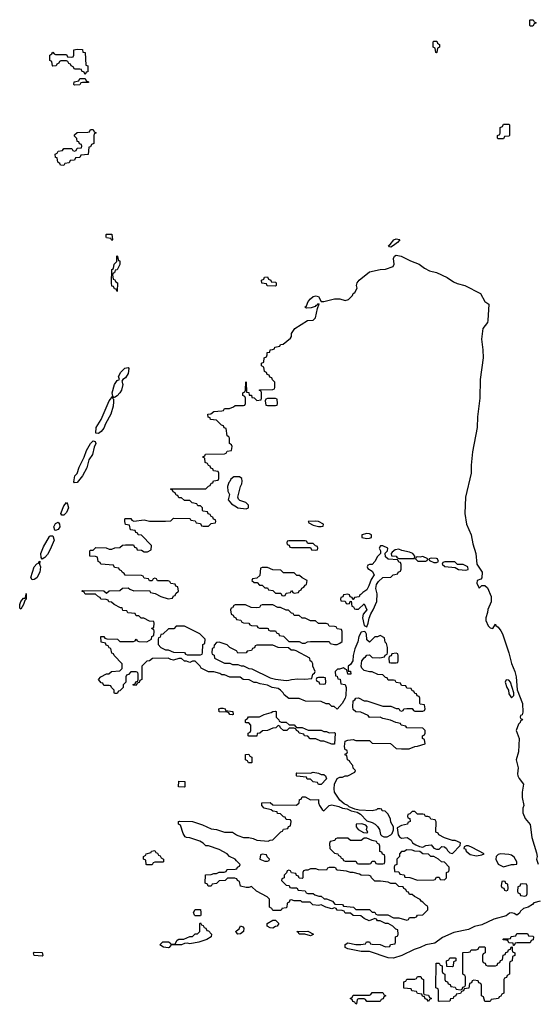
# Model space of a CAD drawing. Header units: inches. Extents: x 2777885 to 2884230, y 684484 to 829189.
# Tile 86 of 239: x 2858382 to 2862250, y 762206 to 769554. Entities that reach past the tile are written whole.
import ezdxf

# ---------------------------------------------------------------- set-up
doc = ezdxf.new("R2010")
doc.units = ezdxf.units.IN
doc.header["$MEASUREMENT"] = 0
doc.layers.add('C8756', color=7, linetype='Continuous')
doc.layers.add('C8766', color=7, linetype='Continuous')

msp = doc.modelspace()

# ---------------------------------------------------------------- linework, layer by layer
at = {"layer": 'C8756', "color": 6}
for points in [[(2858870, 769146), (2858862, 769162), (2858846, 769170), (2858842, 769182), (2858830, 769186), (2858790, 769186), (2858782, 769202), (2858766, 769210), (2858762, 769222), (2858747.3, 769227.3), (2858742, 769242), (2858730, 769246), (2858690, 769246), (2858678, 769242), (2858674, 769230), (2858658, 769222), (2858654, 769210), (2858630, 769206), (2858626, 769210), (2858622, 769242), (2858606, 769250), (2858606, 769290), (2858622, 769298), (2858630, 769312), (2858638, 769298), (2858650, 769294), (2858730, 769294), (2858738, 769278), (2858770, 769274), (2858782, 769278), (2858786, 769290), (2858786, 769330), (2858810, 769334), (2858850, 769331.3), (2858852.7, 769312.7), (2858870.7, 769310), (2858874, 769214), (2858890.8, 769210), (2858890, 769166), (2858878, 769162)], [(2858790, 769066), (2858786, 769070), (2858788, 769090), (2858822, 769098), (2858830, 769114), (2858870, 769114), (2858878, 769098), (2858894, 769090), (2858894, 769086), (2858850, 769086), (2858838, 769082), (2858830, 769068.7)], [(2858710, 768466), (2858687.3, 768467.3), (2858682, 768482), (2858666, 768490), (2858662, 768522), (2858650, 768526), (2858646, 768550), (2858662, 768558), (2858668.4, 768571.6), (2858702, 768578), (2858710, 768592), (2858772, 768592), (2858778, 768578), (2858790, 768574), (2858802, 768578), (2858810, 768594), (2858842, 768598), (2858846, 768610), (2858842, 768622), (2858827.3, 768627.3), (2858822, 768642), (2858810, 768646), (2858807.3, 768667.3), (2858790, 768686), (2858790, 768694), (2858810, 768712), (2858890, 768714), (2858902, 768718), (2858910, 768734), (2858930, 768734), (2858938, 768718), (2858952, 768710), (2858938, 768702), (2858934, 768690), (2858934, 768630), (2858918, 768622), (2858910, 768606), (2858898, 768602), (2858892.7, 768547.3), (2858838, 768542), (2858830, 768526), (2858798, 768522), (2858790, 768506), (2858758, 768502), (2858750, 768486), (2858718, 768482)], [(2859070, 767906), (2859062, 767922), (2859030, 767926), (2859026, 767930), (2859026, 767950), (2859030, 767954), (2859070, 767954), (2859074, 767910)], [(2859110, 767526), (2859102, 767542), (2859090, 767546), (2859082, 767562), (2859070, 767566), (2859066, 767590), (2859068, 767690), (2859082, 767698), (2859086, 767730), (2859106, 767750), (2859106, 767790), (2859110, 767794), (2859118, 767758), (2859130, 767754), (2859130, 767726), (2859110, 767688), (2859094, 767686), (2859090, 767666), (2859078, 767662), (2859074, 767650), (2859078, 767618), (2859090, 767614), (2859098, 767598), (2859112, 767590)], [(2859090, 766734), (2859083.6, 766736.4), (2859074, 766730), (2859082, 766722), (2859082, 766702), (2859078.4, 766670), (2859061.1, 766610), (2859022.4, 766537.6), (2859010, 766505.1), (2858990, 766479.6), (2858970, 766466.6), (2858949.2, 766469.2), (2858952, 766510), (2858989.2, 766570), (2859049.5, 766710.5), (2859076.4, 766743.6), (2859072.7, 766770), (2859089.3, 766830.7), (2859110, 766862), (2859126, 766870), (2859118, 766890), (2859136, 766924), (2859166.2, 766953.8), (2859190, 766959.1), (2859197.1, 766950), (2859190, 766914), (2859170, 766882), (2859150.4, 766869.6), (2859144.7, 766855.3), (2859150.3, 766830.3), (2859141.1, 766790), (2859130, 766769.6), (2859110, 766747.3)], [(2858790, 766098), (2858786, 766106), (2858794, 766150), (2858811.5, 766168.5), (2858826.3, 766213.7), (2858862.7, 766290), (2858880.5, 766339.5), (2858909.5, 766390.5), (2858930, 766412), (2858946, 766406), (2858950.3, 766390), (2858936.9, 766363.1), (2858925.3, 766310), (2858898.4, 766270), (2858881.7, 766210), (2858850.3, 766150), (2858810, 766101.2)], [(2858710, 765856), (2858696.4, 765856.4), (2858689.5, 765870), (2858710, 765926), (2858730, 765950.8), (2858738.8, 765938.8), (2858746, 765910), (2858730, 765877.2)], [(2858650, 765740.9), (2858643.6, 765743.6), (2858637.6, 765770), (2858650, 765794.8), (2858670, 765804), (2858679.3, 765790), (2858681.3, 765770), (2858670, 765749.6)], [(2858550, 765528), (2858541.2, 765541.2), (2858539, 765570), (2858560.1, 765619.9), (2858603.5, 765696.5), (2858610, 765702), (2858630, 765701), (2858638, 765670), (2858610, 765601.2), (2858590, 765562.7), (2858570, 765539.3)], [(2858474.6, 765374.6), (2858466, 765390), (2858489.4, 765470.6), (2858510, 765494), (2858522, 765498), (2858526, 765510), (2858532, 765512), (2858530.7, 765490), (2858537.1, 765470), (2858532.2, 765430), (2858510, 765389.6), (2858490, 765375.1)], [(2858390, 765155.3), (2858382.7, 765162.7), (2858382, 765190), (2858390, 765211), (2858410, 765238), (2858422, 765238), (2858428.7, 765251.3), (2858430, 765272), (2858430, 765228.7), (2858420.7, 765219.3), (2858410, 765189)], [(2859610, 765028), (2859550, 765028), (2859531, 765009), (2859492.7, 765007.3), (2859450, 764968), (2859434, 764966), (2859430, 764946), (2859418, 764942), (2859414, 764930), (2859414, 764890), (2859434, 764870), (2859470, 764852), (2859490, 764852), (2859530, 764834), (2859610, 764832), (2859618, 764818), (2859630, 764814), (2859730, 764814), (2859742, 764818), (2859746, 764830), (2859748, 764890), (2859762, 764898), (2859766, 764930), (2859726, 764970)], [(2859970, 764366), (2859948.7, 764368.7), (2859942, 764382), (2859930, 764386), (2859870, 764388), (2859868, 764410), (2859883.1, 764416.9), (2859896.9, 764416.9), (2859914, 764410), (2859918, 764398), (2859971.6, 764391.6), (2859974, 764370)], [(2859610, 763826), (2859566, 763830), (2859569, 763871), (2859614, 763870), (2859614, 763830)], [(2859330, 763246), (2859326, 763250), (2859322, 763282), (2859306, 763290), (2859306, 763310), (2859322, 763318), (2859326, 763330), (2859362, 763338), (2859366, 763350), (2859390, 763354), (2859398, 763338), (2859410, 763334), (2859418, 763318), (2859430, 763314), (2859438, 763298), (2859454, 763290), (2859454, 763270), (2859450, 763266), (2859390, 763266), (2859378, 763262), (2859370, 763248)], [(2859690, 762866), (2859686, 762870), (2859678, 762890), (2859690, 762914), (2859730, 762914), (2859734, 762890), (2859734, 762870), (2859730, 762866)], [(2859650, 762657), (2859630, 762661.2), (2859610, 762659), (2859590, 762649.7), (2859511.1, 762648.9), (2859498, 762630), (2859490, 762628.4), (2859453.6, 762633.6), (2859428, 762650), (2859450, 762671.3), (2859491.1, 762671.1), (2859504.7, 762664.7), (2859510, 762654), (2859530, 762654), (2859542, 762658), (2859556.4, 762683.6), (2859570, 762692), (2859607.3, 762692.7), (2859650, 762712), (2859670, 762712), (2859690, 762732), (2859707.3, 762732.7), (2859726, 762750), (2859726, 762810), (2859730, 762814), (2859738, 762798), (2859750, 762794), (2859758, 762778), (2859770, 762774), (2859778, 762758), (2859790, 762754), (2859812, 762730), (2859810, 762709.4), (2859778, 762690), (2859718, 762670)], [(2858550, 762566), (2858489, 762569), (2858486, 762590), (2858490, 762594), (2858550, 762592), (2858554, 762570)]]:
    msp.add_lwpolyline(points, close=True, dxfattribs=at)
for points in [[(2860000, 764647.6), (2859950, 764648), (2859910, 764666), (2859890, 764666), (2859874.6, 764674.6), (2859830, 764686), (2859790, 764686), (2859735.3, 764715.3), (2859728.4, 764728.4), (2859690, 764766), (2859670, 764766), (2859650, 764758), (2859627.3, 764767.3), (2859610, 764768), (2859590, 764786), (2859570, 764786), (2859530, 764775.3), (2859510, 764778), (2859490, 764788), (2859372.7, 764787.3), (2859351.3, 764768.7), (2859330, 764766), (2859294, 764730), (2859294, 764630), (2859278, 764622), (2859272.7, 764607.3), (2859258, 764602), (2859250, 764586), (2859227.3, 764587.3), (2859227.3, 764592.7), (2859242, 764598), (2859247.3, 764612.7), (2859262, 764618), (2859266, 764630), (2859266, 764670), (2859262, 764682), (2859250, 764686), (2859210, 764686), (2859192.7, 764667.3), (2859178, 764662), (2859174, 764650), (2859174, 764610), (2859154, 764590), (2859154, 764570), (2859130, 764546), (2859118, 764542), (2859110, 764526), (2859090, 764526), (2859086, 764530), (2859086, 764550), (2859066, 764570), (2859062, 764582), (2859050, 764586), (2859010, 764586), (2859002, 764602), (2858990, 764606), (2858968.9, 764631.1), (2858986, 764650), (2859030, 764672), (2859047.3, 764672.7), (2859066, 764690), (2859130, 764694), (2859147.3, 764712.7), (2859147.3, 764747.3), (2859086, 764810), (2859082, 764822), (2859070, 764826), (2859062, 764862), (2859050, 764866), (2859042, 764882), (2859027.3, 764887.3), (2859022, 764902), (2858988.9, 764908.9), (2858986, 764950), (2859010, 764952), (2859018, 764938), (2859032.7, 764932.7), (2859111.6, 764931.6), (2859130, 764914), (2859230, 764914), (2859242, 764918), (2859250, 764932), (2859258, 764918), (2859270, 764914), (2859330, 764912), (2859366, 764930), (2859368.4, 764951.6), (2859382, 764958), (2859386, 764990), (2859382, 765002), (2859370, 765006), (2859368, 765012), (2859382, 765018), (2859386, 765050), (2859382, 765062), (2859350, 765066), (2859307.3, 765087.3), (2859288.4, 765088.4), (2859270, 765106), (2859250, 765106), (2859242, 765122), (2859188.4, 765128.4), (2859182, 765142), (2859150, 765146), (2859146, 765166), (2859134, 765166), (2859086, 765190), (2859067.3, 765207.3), (2859046, 765210), (2859042, 765222), (2859027.3, 765227.3), (2858986, 765230), (2858982, 765242), (2858970, 765246), (2858947.3, 765267.3), (2858870, 765268), (2858862, 765282), (2858846, 765290), (2858850, 765294), (2859008.4, 765291.6), (2859030, 765274), (2859048.9, 765291.1), (2859130, 765294), (2859148.4, 765311.6), (2859190, 765314), (2859203.6, 765303.6), (2859232.7, 765292.7), (2859350, 765294), (2859358, 765278), (2859391.6, 765271.6), (2859434, 765250), (2859490, 765232), (2859522, 765238), (2859530, 765254), (2859542, 765258), (2859547.3, 765272.7), (2859566, 765290), (2859562, 765322), (2859547.3, 765327.3), (2859542, 765342), (2859510, 765346), (2859502, 765362), (2859490, 765366), (2859410, 765366), (2859402, 765382), (2859390, 765386), (2859378, 765382), (2859370, 765366), (2859350, 765366), (2859342, 765382), (2859310, 765386), (2859302, 765402), (2859290, 765406), (2859168.4, 765408.4), (2859162, 765422), (2859146, 765430), (2859142, 765442), (2859127.3, 765447.3), (2859122, 765462), (2859090, 765466), (2859082, 765482), (2858986, 765490), (2858982, 765502), (2858966, 765510), (2858962, 765542), (2858947.3, 765547.3), (2858906, 765550), (2858906, 765590), (2858910, 765594), (2858930, 765594), (2858950, 765614), (2859027.3, 765612.7), (2859050, 765602), (2859070, 765602), (2859092.7, 765612.7), (2859130, 765614), (2859148.7, 765631.3), (2859170, 765634), (2859230, 765634), (2859238, 765618), (2859252.7, 765612.7), (2859258, 765598), (2859290, 765594), (2859310, 765582), (2859336.4, 765583.6), (2859362, 765598), (2859366, 765630), (2859290, 765706), (2859266, 765710), (2859262, 765722), (2859247.3, 765727.3), (2859242, 765742), (2859207.3, 765747.3), (2859202, 765782), (2859170, 765786), (2859166, 765810), (2859166, 765830), (2859170, 765832), (2859210, 765831.3), (2859218, 765818), (2859232.7, 765812.7), (2859310, 765821), (2859350, 765812), (2859470, 765812), (2859510, 765814), (2859530, 765834), (2859647.3, 765832.7), (2859654, 765830), (2859658, 765818), (2859690, 765814), (2859698, 765798), (2859730, 765794), (2859738, 765778), (2859750, 765774), (2859790, 765774), (2859810, 765794), (2859842, 765798), (2859846, 765810), (2859842, 765822), (2859827.3, 765827.3), (2859822, 765842), (2859810, 765846), (2859802, 765862), (2859787.3, 765867.3), (2859782, 765882), (2859750, 765886), (2859746, 765890), (2859746, 765910), (2859730, 765926), (2859710, 765926), (2859702, 765942), (2859668.4, 765948.4), (2859650, 765966), (2859610, 765966), (2859590, 765986), (2859570, 765986), (2859562, 766002), (2859550, 766006), (2859542, 766022), (2859526, 766030), (2859522, 766042), (2859506, 766050), (2859510, 766054), (2859770, 766054), (2859790, 766074), (2859802, 766078), (2859810, 766094), (2859822, 766098), (2859827.3, 766112.7), (2859862, 766118), (2859866, 766130), (2859866, 766170), (2859862, 766182), (2859827.3, 766187.3), (2859822, 766202), (2859807.3, 766207.3), (2859802, 766222), (2859790, 766226), (2859782, 766242), (2859766, 766250), (2859762, 766282), (2859750, 766286), (2859748, 766292), (2859762, 766298), (2859768.7, 766311.3), (2859910, 766314), (2859922, 766318), (2859930, 766334), (2859962, 766338), (2859966, 766370), (2859962, 766382), (2859946, 766390), (2859946, 766430), (2859942, 766442), (2859928.4, 766448.4), (2859922, 766502), (2859907.3, 766507.3), (2859902, 766522), (2859887.3, 766527.3), (2859850, 766566), (2859806, 766570), (2859802, 766582), (2859788.7, 766588.7), (2859786, 766610), (2859807.3, 766612.7), (2859828.9, 766631.1), (2859890, 766634), (2859902, 766638), (2859908.4, 766651.6), (2859947.3, 766652.7), (2859976.4, 766663.6), (2859990, 766674), (2860000, 766674)], [(2860000, 766142), (2859978, 766142), (2859956, 766124), (2859950, 766108), (2859941, 766099), (2859931, 766070), (2859934.4, 766034.4), (2859946, 766010), (2859937.3, 765970), (2859961.1, 765941.1), (2860000, 765917.4)], [(2860000, 765186.2), (2859990, 765186), (2859978, 765182), (2859970, 765166), (2859958, 765162), (2859954, 765150), (2859958, 765118), (2859974, 765110), (2859978, 765098), (2859994, 765090), (2859998, 765078), (2860000, 765077.6)], [(2860000, 764843), (2859950, 764868.7), (2859928.9, 764888.9), (2859870, 764908), (2859850, 764906), (2859832.7, 764887.3), (2859830, 764866), (2859818, 764862), (2859814, 764830), (2859818, 764818), (2859831.6, 764811.6), (2859834, 764790), (2859910, 764752), (2859950, 764752), (2859970, 764742), (2860000, 764742)], [(2860000, 763277.4), (2859990, 763288), (2859946, 763310), (2859928.4, 763328.4), (2859870, 763362), (2859790, 763388.7), (2859770, 763389), (2859750, 763408.7), (2859724.7, 763424.7), (2859650, 763448.7), (2859626, 763450), (2859616.4, 763456.4), (2859600.4, 763480.4), (2859582, 763542), (2859566, 763550), (2859566, 763570), (2859572.7, 763572.7), (2859670, 763571), (2859746, 763546), (2859810, 763516), (2859850.9, 763510.9), (2859910, 763491.3), (2859970, 763491), (2860000, 763471.2)], [(2860000, 763142.7), (2859987.3, 763147.3), (2859932.7, 763147.3), (2859914, 763130), (2859870, 763128), (2859850, 763108), (2859818, 763102), (2859810, 763088), (2859788.4, 763088.4), (2859782, 763102), (2859766, 763110), (2859767.3, 763172.7), (2859810, 763174), (2859830, 763182), (2859850, 763182), (2859870, 763191.3), (2859907.3, 763192.7), (2859922, 763198), (2859926, 763210), (2859932.7, 763212.7), (2859990, 763214), (2860000, 763217.3)], [(2860000, 762741.5), (2859992.7, 762750), (2860000, 762755.5)]]:
    msp.add_lwpolyline(points, dxfattribs=at)
at = {"layer": 'C8766', "color": 6}
for points in [[(2862190, 769506), (2862186, 769510), (2862186, 769550), (2862190, 769554), (2862212.7, 769552.7), (2862218, 769538), (2862234, 769530), (2862218, 769522), (2862210, 769506)], [(2861490, 769306), (2861486, 769310), (2861482, 769342), (2861466, 769350), (2861466, 769390), (2861470, 769394), (2861492.7, 769392.7), (2861498, 769378), (2861514, 769370), (2861514, 769350), (2861498, 769342), (2861494, 769310)], [(2861950, 768666), (2861946, 768670), (2861946, 768690), (2861962, 768698), (2861966, 768710), (2861966, 768750), (2861982, 768758), (2861990, 768774), (2862030, 768774), (2862034, 768770), (2862034, 768690), (2862030, 768686), (2861998, 768682), (2861990, 768666)], [(2861150, 767856), (2861140.1, 767860.1), (2861133.2, 767870), (2861144, 767876), (2861172.7, 767910), (2861190, 767917.4), (2861214.6, 767914.6), (2861217.1, 767910), (2861200.5, 767890), (2861170, 767867.6)], [(2860290, 767566), (2860228.4, 767568.4), (2860222, 767582), (2860187.3, 767587.3), (2860186, 767610), (2860202, 767618), (2860207.3, 767632.7), (2860230, 767634), (2860238, 767618), (2860254, 767610), (2860258, 767598), (2860290, 767594), (2860294, 767590), (2860294, 767570)], [(2860290, 766726), (2860230, 766726), (2860218, 766722), (2860214, 766710), (2860218, 766678), (2860230, 766674), (2860290, 766674), (2860302, 766678), (2860306, 766690), (2860302, 766722)], [(2860590, 765812.3), (2860534, 765810), (2860538, 765798), (2860570, 765781), (2860610, 765771.3), (2860630, 765772), (2860646, 765774), (2860648, 765790), (2860610, 765808.7)], [(2860510, 765666), (2860390, 765666), (2860378, 765662), (2860374, 765650), (2860378, 765638), (2860392.7, 765632.7), (2860398, 765618), (2860410, 765614), (2860550, 765614), (2860558, 765598), (2860590, 765594), (2860602, 765598), (2860606, 765610), (2860602, 765622), (2860587.3, 765627.3), (2860570, 765646), (2860530, 765646), (2860522, 765662)], [(2860970, 765719), (2860934, 765710), (2860934, 765690), (2860970, 765681), (2860990, 765684.7), (2861006, 765690), (2861006, 765710), (2860990, 765718)], [(2861090, 765628.7), (2861072, 765628), (2861062, 765610), (2861072, 765590), (2861072, 765570), (2861050, 765548), (2861030.8, 765510), (2861010, 765488.7), (2860992, 765488), (2860978, 765482), (2860974, 765470), (2860978, 765458), (2861010, 765438), (2861026.8, 765410), (2861002.5, 765377.5), (2860986.8, 765330), (2860970, 765298), (2860941, 765279), (2860930, 765266), (2860918, 765262), (2860912.7, 765247.3), (2860878, 765242), (2860870, 765226), (2860866, 765226), (2860862, 765242), (2860847.3, 765247.3), (2860842, 765262), (2860830, 765266), (2860798, 765262), (2860792.7, 765247.3), (2860778, 765242), (2860774, 765230), (2860778, 765218), (2860810, 765214), (2860818, 765198), (2860830, 765194), (2860842, 765198), (2860847.3, 765212.7), (2860854, 765214), (2860858, 765178), (2860872.7, 765172.7), (2860878, 765158), (2860890, 765154), (2860910, 765154), (2860950, 765194), (2860971.3, 765150), (2860943.5, 765116.5), (2860938.8, 765090), (2860950, 765034), (2860970, 765022), (2860982, 765050), (2860988.9, 765088.9), (2861000.2, 765119.8), (2861019.3, 765150), (2861046.8, 765213.2), (2861049.4, 765270), (2861038, 765310), (2861042, 765338), (2861058.4, 765361.6), (2861090, 765392), (2861150, 765394), (2861168.4, 765411.6), (2861202, 765418), (2861206, 765430), (2861222, 765438), (2861227.3, 765452.7), (2861227.3, 765487.3), (2861222, 765502), (2861210, 765506), (2861202, 765522), (2861130, 765528), (2861110, 765546), (2861108.4, 765571.6), (2861126, 765590), (2861128, 765610)], [(2861210, 765602), (2861183.5, 765596.5), (2861159.6, 765580.4), (2861152, 765570), (2861154, 765554), (2861191.1, 765551.1), (2861198, 765538), (2861212.7, 765532.7), (2861310, 765532), (2861326, 765534), (2861328, 765550), (2861314, 765570), (2861290, 765581.2), (2861232, 765592)], [(2861390, 765548), (2861370, 765542), (2861350, 765546), (2861338, 765542), (2861334, 765530), (2861352.7, 765512.7), (2861410, 765514), (2861422, 765518), (2861426, 765530)], [(2861450, 765535.3), (2861434, 765530), (2861438, 765518), (2861470, 765502), (2861490, 765502), (2861506, 765510), (2861498, 765530), (2861490, 765534)], [(2860230, 765466), (2860190, 765466), (2860178, 765462), (2860172.7, 765407.3), (2860150, 765386), (2860118, 765382), (2860114, 765370), (2860130, 765354), (2860152.7, 765352.7), (2860170, 765334), (2860190, 765334), (2860210, 765314), (2860230, 765314), (2860238, 765298), (2860270, 765294), (2860290, 765274), (2860330, 765274), (2860338, 765258), (2860350, 765254), (2860362, 765258), (2860370, 765274), (2860402, 765278), (2860410, 765294), (2860418, 765278), (2860430, 765274), (2860462, 765278), (2860467.3, 765292.7), (2860482, 765298), (2860487.3, 765312.7), (2860502, 765318), (2860510, 765334), (2860522, 765338), (2860526, 765370), (2860488.4, 765388.4), (2860470, 765406), (2860450, 765406), (2860430, 765426), (2860350, 765426), (2860330, 765446), (2860270, 765448)], [(2861628, 765508), (2861552.7, 765507.3), (2861538, 765502), (2861534, 765490), (2861552.7, 765472.7), (2861630, 765464.7), (2861654, 765450), (2861710, 765444.9), (2861728, 765450), (2861724, 765470), (2861690, 765489.2), (2861648, 765488)], [(2861190, 764826), (2861158, 764822), (2861152.7, 764807.3), (2861138, 764802), (2861134, 764790), (2861138, 764758), (2861150, 764754), (2861190, 764754), (2861202, 764758), (2861206, 764770), (2861206, 764810), (2861202, 764822)], [(2860650, 764646), (2860610, 764646), (2860598, 764642), (2860594, 764630), (2860598, 764618), (2860612.7, 764612.7), (2860618, 764598), (2860650, 764594), (2860662, 764598), (2860666, 764610), (2860662, 764642)], [(2862010, 764628), (2862002.8, 764610), (2862014.8, 764570), (2862027.3, 764550), (2862030, 764522), (2862050, 764492), (2862068, 764510), (2862068.7, 764530), (2862042.7, 764610), (2862030, 764625.2)], [(2860650, 764242), (2860670, 764242), (2860690, 764232), (2860730, 764234), (2860734, 764230), (2860730, 764148), (2860710, 764148), (2860650, 764168.7), (2860628.9, 764168.9), (2860590, 764188), (2860548.4, 764188.4), (2860530, 764206), (2860506, 764210), (2860502, 764222), (2860466, 764230), (2860462, 764242), (2860446, 764250), (2860442, 764262), (2860427.3, 764267.3), (2860392.7, 764267.3), (2860374, 764250), (2860348.9, 764248.9), (2860326, 764270), (2860322, 764282), (2860310, 764286), (2860291.6, 764268.4), (2860270, 764268), (2860231.1, 764248.9), (2860192.7, 764247.3), (2860174, 764230), (2860154, 764226), (2860150, 764208), (2860090, 764206), (2860086, 764210), (2860086, 764230), (2860102, 764238), (2860106, 764250), (2860106, 764290), (2860090, 764306), (2860070, 764306), (2860066, 764310), (2860066, 764330), (2860082, 764338), (2860088.7, 764351.3), (2860170, 764352), (2860206, 764370), (2860256.4, 764383.6), (2860270, 764392), (2860290, 764394), (2860294, 764390), (2860294, 764350), (2860314, 764330), (2860318, 764318), (2860332.7, 764312.7), (2860370, 764311.3), (2860392.7, 764292.7), (2860430, 764291.3), (2860438, 764278), (2860452.7, 764272.7), (2860490, 764272), (2860532.7, 764252.7), (2860630, 764251.3)], [(2860110, 764008), (2860088.7, 764008.7), (2860082, 764022), (2860066, 764030), (2860066, 764070), (2860091.6, 764071.6), (2860098, 764058), (2860114, 764050), (2860114, 764010)], [(2860630, 763922), (2860650, 763922), (2860662, 763910), (2860670.4, 763889.6), (2860630, 763846), (2860610, 763846), (2860602, 763862), (2860570, 763866), (2860550, 763886), (2860527.3, 763887.3), (2860522, 763902), (2860450, 763908), (2860446, 763910), (2860446, 763930), (2860450, 763934), (2860550, 763932), (2860570, 763938), (2860611.1, 763931.1)], [(2861330, 763646), (2861310, 763646), (2861292.7, 763627.3), (2861278, 763622), (2861274, 763610), (2861278, 763598), (2861292, 763592), (2861294, 763570), (2861278, 763562), (2861274, 763550), (2861230, 763541.2), (2861198, 763522), (2861204.7, 763470), (2861215.9, 763455.9), (2861230, 763446.8), (2861271.3, 763450), (2861302.8, 763430), (2861311.3, 763410), (2861336.4, 763396.4), (2861364, 763384), (2861390, 763378.8), (2861410, 763390.8), (2861450, 763397.3), (2861470, 763371.3), (2861490, 763364.7), (2861510, 763364.7), (2861530, 763382.8), (2861550, 763380.7), (2861566, 763370), (2861573.2, 763353.2), (2861590, 763336), (2861610, 763331), (2861668, 763390), (2861668.7, 763410), (2861630, 763429), (2861610, 763429.2), (2861550, 763449.3), (2861508.7, 763470), (2861502, 763482), (2861486, 763490), (2861487.3, 763567.3), (2861482, 763582), (2861448.4, 763588.4), (2861442, 763602), (2861427.3, 763607.3), (2861408.4, 763608.4), (2861402, 763622), (2861390, 763626), (2861350, 763626)], [(2860932.7, 763552.7), (2860892, 763550), (2860890.8, 763530), (2860906, 763510), (2860947.1, 763487.1), (2860970, 763484.7), (2860978, 763490), (2860968.4, 763508.4), (2860974, 763530), (2860962.7, 763542.7)], [(2860970, 763446), (2860950, 763446), (2860930, 763428), (2860850, 763428), (2860830, 763446), (2860750, 763446), (2860738, 763442), (2860731.6, 763428.4), (2860698, 763422), (2860692.7, 763407.3), (2860694, 763370), (2860730, 763334), (2860754, 763330), (2860758, 763318), (2860774, 763310), (2860778, 763298), (2860792.7, 763292.7), (2860798, 763278), (2860810, 763274), (2860890, 763274), (2860898, 763258), (2860910, 763254), (2860990, 763254), (2861002, 763258), (2861010, 763274), (2861030, 763274), (2861038, 763258), (2861050, 763254), (2861090, 763254), (2861102, 763258), (2861106, 763270), (2861106, 763310), (2861102, 763322), (2861087.3, 763327.3), (2861082, 763342), (2861067.3, 763347.3), (2861067.3, 763387.3), (2861062, 763402), (2861050, 763406), (2861042, 763422), (2861010, 763428)], [(2861730, 763388.7), (2861712, 763388), (2861698, 763382), (2861694, 763370), (2861706, 763366), (2861711, 763350), (2861743, 763323), (2861790, 763314.8), (2861830, 763322), (2861846, 763330), (2861756.6, 763376.6)], [(2860190, 763326), (2860178, 763322), (2860174, 763290), (2860210, 763274), (2860230, 763274), (2860242, 763278), (2860246, 763290), (2860227.3, 763307.3), (2860222, 763322)], [(2861270, 763358), (2861250, 763346), (2861230, 763346), (2861214, 763330), (2861214, 763310), (2861194, 763290), (2861194, 763250), (2861178, 763242), (2861174, 763230), (2861178, 763198), (2861210, 763194), (2861218, 763178), (2861250, 763172), (2861254, 763154), (2861291.1, 763151.1), (2861350, 763132), (2861470, 763134), (2861482, 763138), (2861490, 763154), (2861510, 763154), (2861518, 763138), (2861550, 763134), (2861566, 763150), (2861566, 763190), (2861582, 763198), (2861586, 763210), (2861586, 763230), (2861550, 763266), (2861528.4, 763268.4), (2861506, 763290), (2861470, 763308), (2861448.4, 763308.4), (2861430, 763326), (2861388.4, 763328.4), (2861367.3, 763347.3), (2861330, 763348), (2861310, 763355.3)], [(2861970, 763329.2), (2861950, 763324), (2861936, 763310), (2861934, 763290), (2861950, 763251), (2861990, 763231), (2862050, 763248.2), (2862070, 763248.2), (2862088.7, 763251.3), (2862089.2, 763270), (2862070, 763304), (2862050, 763319), (2862030, 763325.2)], [(2860730, 763226), (2860690, 763226), (2860678, 763222), (2860670, 763208), (2860610, 763208.7), (2860590, 763218), (2860550, 763218), (2860530, 763208), (2860512.7, 763207.3), (2860498, 763202), (2860494, 763190), (2860494, 763150), (2860490, 763146), (2860467.3, 763147.3), (2860462, 763162), (2860447.3, 763167.3), (2860442, 763182), (2860410, 763186), (2860402, 763202), (2860390, 763206), (2860378, 763202), (2860372.7, 763187.3), (2860354, 763170), (2860354, 763150), (2860338, 763142), (2860334, 763130), (2860370, 763094), (2860392.7, 763092.7), (2860398, 763078), (2860410, 763074), (2860450, 763074), (2860458, 763058), (2860511.6, 763051.6), (2860518, 763038), (2860530, 763034), (2860570, 763034), (2860583.6, 763023.6), (2860612.7, 763012.7), (2860630, 763012), (2860652.7, 762992.7), (2860670, 762992), (2860715.3, 762975.3), (2860732.7, 762952.7), (2860790, 762952), (2860798, 762938), (2860871.6, 762931.6), (2860890, 762914), (2860990, 762914), (2861010, 762894), (2861030, 762894), (2861038, 762878), (2861050, 762874), (2861127.3, 762872.7), (2861170, 762852), (2861210, 762852), (2861270, 762834), (2861282, 762838), (2861290, 762854), (2861330, 762854), (2861342, 762858), (2861348.4, 762871.6), (2861390, 762874), (2861426, 762910), (2861426, 762930), (2861422, 762942), (2861410, 762946), (2861390, 762968), (2861375.3, 762975.3), (2861368.4, 762988.4), (2861326, 763010), (2861310, 763026), (2861290, 763026), (2861282, 763042), (2861270, 763046), (2861262, 763062), (2861246, 763070), (2861242, 763082), (2861210, 763086), (2861187.3, 763107.3), (2861150, 763108), (2861130, 763118), (2861074, 763126), (2861030, 763126), (2861006, 763150), (2861002, 763162), (2860987.3, 763167.3), (2860930, 763168.7), (2860916.4, 763176.4), (2860870, 763188.7), (2860849.1, 763189.1), (2860820.4, 763200.4), (2860752.7, 763207.3), (2860746, 763210), (2860742, 763222)], [(2861990, 763126), (2861978, 763122), (2861974, 763090), (2861978, 763078), (2861992.7, 763072.7), (2861998, 763058), (2862010, 763054), (2862022, 763058), (2862026, 763070), (2862022, 763102), (2862007.3, 763107.3), (2862002, 763122)], [(2862130, 763106), (2862118, 763102), (2862112.7, 763087.3), (2862098, 763082), (2862094, 763050), (2862098, 763038), (2862112.7, 763032.7), (2862118, 763018), (2862150, 763014), (2862162, 763018), (2862166, 763030), (2862166, 763090), (2862162, 763102)], [(2860270, 762773.2), (2860250, 762777.2), (2860228, 762790), (2860228, 762810), (2860270, 762834), (2860290, 762834), (2860314, 762810), (2860302, 762790), (2860290, 762786)], [(2860550, 762718), (2860509.3, 762729.3), (2860466, 762730), (2860462, 762742), (2860448, 762750), (2860530, 762751.3), (2860574, 762730), (2860570, 762726)], [(2862066, 762646), (2862062, 762662), (2862030, 762666), (2862022, 762682), (2861990, 762686), (2861986, 762690), (2861990, 762694), (2862030, 762694), (2862042, 762698), (2862047.3, 762712.7), (2862082, 762718), (2862090, 762734), (2862170, 762734), (2862178, 762718), (2862210, 762714), (2862214, 762710), (2862212.7, 762687.3), (2862198, 762682), (2862190, 762666), (2862090, 762666), (2862078, 762662), (2862070, 762646)], [(2861850, 762226), (2861842, 762262), (2861826, 762270), (2861826, 762350), (2861822, 762362), (2861807.3, 762367.3), (2861802, 762382), (2861770, 762386), (2861758, 762382), (2861752.7, 762367.3), (2861738, 762362), (2861732.7, 762327.3), (2861698, 762322), (2861692.7, 762307.3), (2861678, 762302), (2861670, 762286), (2861638, 762282), (2861634, 762270), (2861618, 762262), (2861614, 762250), (2861594, 762246), (2861590, 762228.7), (2861510, 762226), (2861506, 762230), (2861506, 762310), (2861502, 762322), (2861486, 762330), (2861487.3, 762512.7), (2861510, 762514), (2861518, 762498), (2861532.7, 762492.7), (2861534, 762450), (2861538, 762438), (2861554, 762430), (2861554, 762390), (2861558, 762378), (2861572.7, 762372.7), (2861578, 762358), (2861592.7, 762352.7), (2861598, 762338), (2861630, 762334), (2861638, 762318), (2861670, 762314), (2861682, 762318), (2861687.3, 762332.7), (2861702, 762338), (2861706, 762350), (2861706, 762410), (2861702, 762422), (2861686, 762430), (2861687.3, 762592.7), (2861730, 762594), (2861742, 762598), (2861750, 762611.3), (2861787.3, 762612.7), (2861802, 762618), (2861810, 762634), (2861850, 762634), (2861854, 762630), (2861854, 762590), (2861838, 762582), (2861834, 762570), (2861834, 762530), (2861838, 762518), (2861852.7, 762512.7), (2861858, 762498), (2861870, 762494), (2861930, 762494), (2861942, 762498), (2861947.3, 762512.7), (2861962, 762518), (2861967.3, 762532.7), (2861982, 762538), (2861987.3, 762572.7), (2862002, 762578), (2862007.3, 762592.7), (2862022, 762598), (2862027.3, 762612.7), (2862042, 762618), (2862047.3, 762632.7), (2862054, 762634), (2862054, 762610), (2862058, 762598), (2862074, 762590), (2862074, 762570), (2862058, 762562), (2862054, 762530), (2862038, 762522), (2862034, 762510), (2862034, 762430), (2862018, 762422), (2862012.7, 762407.3), (2861998, 762402), (2861994, 762390), (2861994, 762290), (2861978, 762282), (2861970, 762266), (2861958, 762262), (2861954, 762250), (2861898, 762242), (2861890, 762228)], [(2861610, 762486), (2861567.3, 762487.3), (2861566, 762530), (2861582, 762538), (2861590, 762552), (2861630, 762554), (2861634, 762550), (2861634, 762530), (2861618, 762522), (2861614, 762490)], [(2861430, 762228), (2861422, 762242), (2861407.3, 762247.3), (2861402, 762262), (2861387.3, 762267.3), (2861382, 762282), (2861350, 762286), (2861342, 762302), (2861307.3, 762307.3), (2861302, 762322), (2861247.3, 762327.3), (2861247.3, 762372.7), (2861262, 762378), (2861270, 762394), (2861330, 762394), (2861342, 762398), (2861350, 762414), (2861372.7, 762412.7), (2861378, 762398), (2861394, 762390), (2861394, 762290), (2861398, 762278), (2861430, 762274), (2861438, 762258), (2861454, 762250), (2861438, 762242)], [(2860970, 762226), (2860962, 762242), (2860950, 762246), (2860910, 762246), (2860898, 762242), (2860894, 762210), (2860890, 762206), (2860882, 762222), (2860867.3, 762227.3), (2860862, 762242), (2860846, 762250), (2860862, 762258), (2860870, 762274), (2860990, 762274), (2861002, 762278), (2861010, 762294), (2861090, 762294), (2861098, 762278), (2861114, 762270), (2861098, 762262), (2861092.7, 762247.3), (2861078, 762242), (2861070, 762226)]]:
    msp.add_lwpolyline(points, close=True, dxfattribs=at)
for points in [[(2860000, 766674), (2860050, 766674), (2860062, 766678), (2860066, 766690), (2860066, 766730), (2860062, 766742), (2860046, 766750), (2860046, 766770), (2860062, 766778), (2860066, 766790), (2860068, 766852), (2860071.3, 766850), (2860074, 766774), (2860090, 766772), (2860092.7, 766752.7), (2860110.9, 766750.9), (2860114, 766734), (2860130, 766732), (2860150, 766712), (2860182, 766718), (2860186, 766730), (2860186, 766770), (2860182, 766782), (2860170, 766786), (2860170, 766792), (2860270, 766794), (2860282, 766798), (2860286, 766810), (2860286, 766850), (2860267.3, 766867.3), (2860262, 766882), (2860247.3, 766887.3), (2860242, 766902), (2860227.3, 766907.3), (2860222, 766922), (2860207.3, 766927.3), (2860202, 766962), (2860186, 766970), (2860186, 766990), (2860202, 766998), (2860206, 767030), (2860222, 767038), (2860228, 767052), (2860228.7, 767070), (2860247.3, 767072.7), (2860250, 767091.3), (2860268, 767092), (2860282, 767098), (2860286, 767110), (2860322, 767118), (2860326, 767130), (2860348, 767132), (2860402, 767178), (2860409.2, 767190.8), (2860410, 767211.3), (2860435.3, 767250), (2860528, 767310), (2860570, 767311.3), (2860588.7, 767330), (2860602, 767398), (2860614.6, 767434.6), (2860602, 767430), (2860598, 767422), (2860590, 767422), (2860585.2, 767414.8), (2860555.8, 767404.2), (2860520.2, 767400.2), (2860508.7, 767408.7), (2860520.2, 767419.8), (2860534, 767450), (2860549.8, 767470.2), (2860570, 767488.5), (2860590, 767494), (2860610, 767487.3), (2860630.7, 767450.7), (2860650.6, 767450.6), (2860730.7, 767470.7), (2860770, 767471), (2860810, 767458), (2860833.6, 767466.4), (2860864, 767496), (2860870, 767511.3), (2860882, 767518), (2860898, 767550), (2860894, 767570), (2860899.3, 767590), (2860915.1, 767610), (2860990, 767673), (2861070, 767690.8), (2861110, 767691.3), (2861168.7, 767711.3), (2861174, 767730), (2861170, 767772), (2861177.2, 767790), (2861190, 767797.1), (2861226, 767790), (2861295.6, 767755.6), (2861362, 767730), (2861400.6, 767700.6), (2861439.1, 767679.1), (2861490, 767668.4), (2861570.5, 767630), (2861616.5, 767596.5), (2861644.1, 767584.1), (2861702.8, 767570), (2861818.8, 767510), (2861850, 767451), (2861881, 767430), (2861873.8, 767310), (2861870, 767294), (2861836, 767250), (2861826, 767170), (2861837.3, 767090), (2861838.9, 767030), (2861816.1, 766870), (2861813.8, 766730), (2861796.1, 766590), (2861794.9, 766510), (2861759.1, 766330), (2861750.3, 766230), (2861750.3, 766170), (2861707, 765990), (2861703.2, 765870), (2861715.5, 765790), (2861750.2, 765710.2), (2861761.8, 765641.8), (2861783.2, 765570), (2861791.3, 765491.3), (2861831.6, 765430), (2861830, 765388), (2861821, 765379), (2861794, 765370), (2861791.3, 765350), (2861810, 765312), (2861830, 765331), (2861850, 765330.5), (2861870, 765313.4), (2861897.3, 765250), (2861898.3, 765210), (2861872.7, 765152.7), (2861872, 765130), (2861858.8, 765090), (2861858.8, 765070), (2861877.3, 765030), (2861890, 765014.8), (2861910, 765011.3), (2861930, 765042), (2861933, 765033), (2861950, 765020.7), (2861970, 764993), (2861982, 764970), (2862030.3, 764830), (2862050.3, 764750), (2862075.8, 764690), (2862085.7, 764650), (2862093.5, 764553.5), (2862133.2, 764450), (2862134, 764386), (2862130, 764366), (2862118, 764362), (2862114, 764350), (2862118, 764338), (2862130, 764334), (2862131, 764329), (2862118, 764322), (2862114, 764310), (2862102.5, 764297.5), (2862084.2, 764250), (2862106.7, 764190), (2862102.6, 764090), (2862085.3, 764030), (2862098.7, 763970), (2862094.2, 763925.8), (2862096.5, 763910), (2862106.7, 763890), (2862140.7, 763850), (2862130.4, 763790), (2862130.5, 763750.5), (2862141, 763690), (2862134, 763670), (2862134.8, 763634.8), (2862152.4, 763592.4), (2862188.5, 763548.5), (2862202, 763450), (2862235.8, 763335.8), (2862240.4, 763310), (2862237.6, 763290), (2862250, 763251.3)], [(2860000, 765917.4), (2860010, 765911.3), (2860070, 765902.8), (2860088, 765910), (2860089, 765930), (2860068.7, 765950), (2860024.8, 765964.8), (2860014.8, 765974.8), (2860009.2, 765990), (2860029.5, 766070.5), (2860039, 766090), (2860042, 766110), (2860038, 766130), (2860022, 766142), (2860000, 766142)], [(2860000, 765077.6), (2860031.6, 765071.6), (2860038, 765058), (2860050, 765054), (2860091.6, 765051.6), (2860098, 765038), (2860110, 765034), (2860151.6, 765031.6), (2860158, 765018), (2860170, 765014), (2860227.3, 765012.7), (2860234, 765010), (2860238, 764998), (2860250, 764994), (2860290, 764992), (2860298, 764978), (2860314, 764970), (2860318, 764958), (2860350, 764954), (2860390, 764914), (2860467.3, 764912.7), (2860490, 764902), (2860510, 764902), (2860528.4, 764911.6), (2860550, 764914), (2860690, 764914), (2860698, 764898), (2860730, 764892), (2860750, 764892), (2860770, 764902), (2860787.3, 764912.7), (2860787.3, 764987.3), (2860782, 765002), (2860750, 765008), (2860742, 765022), (2860730, 765026), (2860690, 765028), (2860682, 765042), (2860667.3, 765047.3), (2860610, 765048), (2860587.3, 765067.3), (2860550, 765068.7), (2860510, 765088), (2860490, 765088), (2860467.3, 765107.3), (2860430, 765108), (2860422, 765122), (2860410, 765126), (2860387.3, 765147.3), (2860368.4, 765148.4), (2860327.3, 765167.3), (2860308.4, 765168.4), (2860270, 765186), (2860190, 765186), (2860178, 765182), (2860171.6, 765168.4), (2860150, 765166), (2860108.4, 765168.4), (2860067.3, 765187.3), (2860000, 765186.2)], [(2860000, 763471.2), (2860010, 763464.7), (2860050, 763451.3), (2860090.9, 763450.9), (2860123.5, 763443.5), (2860150, 763431.3), (2860235.3, 763424.7), (2860250, 763432), (2860270, 763434), (2860330, 763494), (2860342, 763498), (2860350, 763514), (2860382, 763518), (2860387.3, 763532.7), (2860402, 763538), (2860406, 763570), (2860402, 763582), (2860370, 763586), (2860362, 763602), (2860350, 763606), (2860327.3, 763627.3), (2860306, 763630), (2860302, 763642), (2860270, 763648), (2860258, 763658), (2860206, 763670), (2860188, 763690), (2860188, 763710), (2860250, 763712), (2860270, 763694), (2860447.3, 763692.7), (2860466, 763710), (2860470, 763734), (2860482, 763738), (2860490, 763754), (2860510, 763754), (2860550, 763732), (2860610, 763734), (2860610.8, 763710), (2860618.8, 763690), (2860638.8, 763658.8), (2860650, 763651), (2860689.4, 763690), (2860710, 763695.3), (2860762.8, 763682.8), (2860790, 763671), (2860824.9, 763664.9), (2860854, 763650), (2860898.8, 763638.8), (2860924.5, 763624.5), (2860970, 763576), (2861010, 763564), (2861034, 763550), (2861050, 763534), (2861064.4, 763510), (2861074, 763474), (2861082.8, 763462.8), (2861096.9, 763456.9), (2861123.1, 763456.9), (2861150, 763471), (2861159.5, 763480.5), (2861168.9, 763508.9), (2861169, 763530), (2861150, 763566), (2861148.7, 763588.7), (2861130, 763626), (2861108, 763648), (2861086, 763650), (2861082, 763662), (2861070, 763666), (2861050, 763666), (2861042, 763658), (2861010.4, 763649.6), (2860914.8, 763654.8), (2860882, 763662), (2860839, 763679), (2860828.7, 763690), (2860801.6, 763701.6), (2860770, 763729.2), (2860730, 763788), (2860726.8, 763813.2), (2860729.4, 763850), (2860750, 763891), (2860770, 763902), (2860790, 763902), (2860810, 763912), (2860830, 763912), (2860882, 763938), (2860886, 763950), (2860868.4, 763968.4), (2860867.3, 763987.3), (2860846, 764010), (2860842, 764022), (2860826, 764030), (2860822, 764062), (2860810, 764066), (2860810, 764074), (2860822, 764078), (2860826, 764090), (2860822, 764102), (2860810, 764106), (2860804, 764130), (2860810, 764171), (2860830, 764178), (2860870, 764182), (2860890, 764174), (2860990, 764174), (2861010, 764154), (2861147.3, 764152.7), (2861190, 764114), (2861230, 764112), (2861287.3, 764112.7), (2861328.9, 764131.1), (2861348.4, 764131.6), (2861406, 764150), (2861402, 764182), (2861386, 764190), (2861386, 764210), (2861402, 764218), (2861406, 764230), (2861406, 764250), (2861390, 764266), (2861268.4, 764268.4), (2861262, 764282), (2861226, 764290), (2861222, 764302), (2861188.4, 764308.4), (2861147.3, 764327.3), (2861090, 764338), (2861070, 764348), (2860990, 764346), (2860982, 764362), (2860927.3, 764387.3), (2860888.4, 764388.4), (2860870, 764406), (2860866.6, 764426.6), (2860869.4, 764470), (2860882, 764478), (2860890, 764491), (2860910, 764492), (2860950, 764472), (2860970, 764471.3), (2861090, 764431.3), (2861151.3, 764431.3), (2861190, 764414), (2861210, 764414), (2861218, 764398), (2861230, 764394), (2861242, 764398), (2861248, 764412), (2861270, 764414), (2861310, 764414), (2861318, 764398), (2861330, 764394), (2861390, 764394), (2861402, 764398), (2861406, 764410), (2861402, 764442), (2861370, 764446), (2861366, 764450), (2861366, 764490), (2861362, 764502), (2861347.3, 764507.3), (2861342, 764522), (2861330, 764526), (2861322, 764542), (2861310, 764546), (2861302, 764562), (2861270, 764566), (2861262, 764582), (2861230, 764586), (2861222, 764602), (2861188.7, 764608.7), (2861182, 764622), (2861170, 764626), (2861130, 764626), (2861122, 764642), (2861110, 764646), (2861090, 764666), (2861052.7, 764667.3), (2861010, 764688), (2860990, 764688), (2860950, 764698), (2860933.6, 764713.6), (2860929.3, 764730), (2860933.2, 764770), (2860950, 764791.3), (2860962, 764798), (2860970, 764812), (2860990, 764814), (2861010, 764794), (2861067.3, 764792.7), (2861102, 764798), (2861107.3, 764812.7), (2861122, 764818), (2861126, 764830), (2861126, 764870), (2861118, 764898), (2861108.4, 764908.4), (2861102, 764942), (2861070, 764958), (2861051.6, 764948.4), (2861030, 764948), (2860990, 764908), (2860970, 764926), (2860968.9, 764968.9), (2860962, 764982), (2860950, 764988.7), (2860930, 764984), (2860910.8, 764950), (2860904.9, 764910), (2860881.7, 764858.3), (2860870.4, 764810), (2860867.7, 764770), (2860850, 764742), (2860832, 764730), (2860832.7, 764692.7), (2860850, 764691.3), (2860850.6, 764670), (2860829, 764669), (2860822, 764702), (2860810, 764706), (2860798, 764718), (2860767.3, 764707.3), (2860752.7, 764707.3), (2860734, 764690), (2860738, 764658), (2860750, 764654), (2860754, 764634), (2860771.3, 764631.3), (2860778, 764598), (2860810, 764592), (2860816, 764570), (2860815.5, 764510), (2860810.5, 764490), (2860786.8, 764450), (2860750, 764408), (2860728, 764428), (2860709.1, 764429.1), (2860690, 764448), (2860668.4, 764448.4), (2860630, 764466), (2860512.7, 764467.3), (2860467.3, 764487.3), (2860388.4, 764488.4), (2860355.3, 764515.3), (2860348, 764530), (2860328, 764550), (2860310, 764562), (2860266, 764570), (2860230, 764588), (2860176.4, 764596.4), (2860148.4, 764608.4), (2860130, 764608.7), (2860092.7, 764627.3), (2860048.9, 764628.9), (2860027.3, 764647.3), (2860000, 764647.6)], [(2860000, 764742), (2860010, 764742), (2860032.7, 764732.7), (2860050, 764732), (2860092, 764712), (2860114, 764710), (2860250, 764642), (2860290, 764631.3), (2860370, 764622), (2860390, 764624.7), (2860409.1, 764630.9), (2860455.3, 764635.3), (2860508.4, 764631.6), (2860562, 764638), (2860568, 764670), (2860582, 764678), (2860586, 764690), (2860568.9, 764728.9), (2860568, 764748), (2860562, 764762), (2860548, 764770), (2860546, 764790), (2860443.1, 764843.1), (2860430, 764848.7), (2860406, 764850), (2860387.3, 764867.3), (2860308.7, 764868.7), (2860270, 764886), (2860150, 764886), (2860138, 764882), (2860132.7, 764867.3), (2860118, 764862), (2860110, 764846), (2860078, 764842), (2860070, 764828), (2860010, 764826), (2860002, 764842), (2860000, 764843)], [(2860000, 763217.3), (2860002, 763218), (2860006, 763230), (2860022, 763238), (2860026, 763250), (2860000, 763277.4)], [(2862264.1, 762975.9), (2862216.4, 762963.6), (2862207.3, 762950), (2862175.5, 762930), (2862139.9, 762920.1), (2862118.2, 762901.8), (2862110, 762886.6), (2862090, 762872), (2862070, 762884.7), (2862050, 762888), (2862034.9, 762885.1), (2862010, 762866), (2861919, 762841), (2861830, 762798.3), (2861773.5, 762786.5), (2861730, 762764.7), (2861619.3, 762740.7), (2861535.4, 762704.6), (2861478.2, 762661.8), (2861410, 762649.8), (2861370, 762628.7), (2861324.5, 762615.5), (2861231, 762570), (2861170, 762549.7), (2861130, 762552.3), (2860990, 762599), (2860930, 762599.5), (2860830, 762620.7), (2860809.2, 762630.8), (2860808.7, 762651.3), (2860830, 762664.7), (2860890, 762652), (2860927.3, 762652.7), (2860962, 762658), (2860968, 762672), (2860990, 762672), (2860998, 762658), (2861010, 762654), (2861071.3, 762651.3), (2861110, 762634), (2861142, 762638), (2861148.4, 762651.6), (2861182, 762658), (2861186, 762670), (2861186, 762710), (2861202, 762718), (2861206, 762730), (2861202, 762762), (2861187.3, 762767.3), (2861166, 762790), (2861130, 762808), (2861110, 762808), (2861070, 762828), (2861050, 762828), (2861042, 762842), (2861030, 762846), (2860988.4, 762828.4), (2860950, 762846), (2860927.3, 762867.3), (2860868.4, 762868.4), (2860850, 762886), (2860810, 762886), (2860802, 762902), (2860787.3, 762907.3), (2860750, 762908), (2860742, 762922), (2860730, 762926), (2860710, 762918), (2860666, 762930), (2860630, 762948), (2860610, 762944), (2860568.9, 762948.9), (2860547.3, 762967.3), (2860490, 762968), (2860478, 762978), (2860430, 762978), (2860410, 762986), (2860398, 762982), (2860392.7, 762967.3), (2860378, 762962), (2860374, 762930), (2860370, 762926), (2860338, 762922), (2860334, 762910), (2860327.3, 762907.3), (2860270, 762906), (2860262, 762922), (2860246, 762930), (2860246, 762990), (2860228.4, 763008.4), (2860148, 763050), (2860110, 763086), (2860090, 763078), (2860070, 763078), (2860030, 763088.7), (2860022, 763122), (2860006, 763130), (2860002, 763142), (2860000, 763142.7)], [(2860000, 762755.5), (2860019.3, 762770), (2860030, 762791.3), (2860045.4, 762785.4), (2860053.2, 762773.2), (2860051.7, 762750), (2860030, 762731.6), (2860010, 762729.8), (2860000, 762741.5)]]:
    msp.add_lwpolyline(points, dxfattribs=at)

doc.saveas('drawing.dxf')
